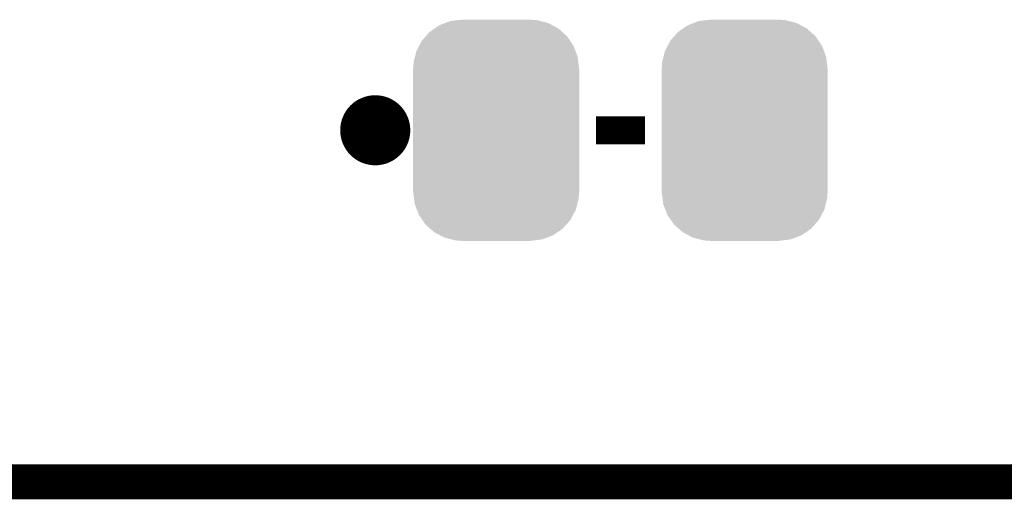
# Model space of a CAD drawing. Extents: x -9 to 122, y -9 to 65.
# Tile 34 of 256: x 37.42 to 44.55, y -8.63 to -5.15. Entities that reach past the tile are written whole.
import ezdxf

# ---------------------------------------------------------------- set-up
doc = ezdxf.new("R2010")
doc.units = 0
doc.layers.get('0').update_dxf_attribs({"linetype": 'CONTINUOUS'})
for name, color, linetype in [('CLICKER_4_FOR_R7FA4M2A_V100_GKO', 14, 'CONTINUOUS'), ('CLICKER_4_FOR_R7FA4M2A_V100_GTO', 12, 'CONTINUOUS'), ('CLICKER_4_FOR_R7FA4M2A_V100_GTS', 13, 'CONTINUOUS')]:
    doc.layers.add(name, color=color, linetype=linetype)

# ---------------------------------------------------------------- blocks, each defined once
blk = doc.blocks.new('CUSTOM_166')
for points in [[(-0.368484, 0.777768), (-0.333938, 0.790942), (0.3756, 0.777768), (0.32361, 0.790942)], [(-0.333938, 0.790942), (-0.273256, 0.798498), (0.32361, 0.790942), (0.29379, 0.798498)], [(-0.273256, 0.798498), (-0.25019, 0.80137), (0.29379, 0.798498), (0.25019, 0.80137)], [(-0.482218, 0.71288), (-0.44566, 0.738152), (0.47841, 0.71288), (0.45012, 0.738152)], [(-0.44566, 0.738152), (-0.412794, 0.76087), (0.45012, 0.738152), (0.407388, 0.76087)], [(-0.412794, 0.76087), (-0.368484, 0.777768), (0.407388, 0.76087), (0.3756, 0.777768)], [(-0.55793, 0.61233), (-0.538216, 0.649738), (0.560798, 0.61233), (0.53514, 0.649738)], [(-0.538216, 0.649738), (-0.50967, 0.681926), (0.53514, 0.649738), (0.51306, 0.681926)], [(-0.50967, 0.681926), (-0.482218, 0.71288), (0.51306, 0.681926), (0.47841, 0.71288)], [(-0.587972, 0.533366), (-0.577562, 0.575076), (0.590586, 0.533366), (0.574852, 0.575076)], [(-0.577562, 0.575076), (-0.55793, 0.61233), (0.574852, 0.575076), (0.560798, 0.61233)], [(-0.597996, 0.49319), (-0.587972, 0.533366), (0.595442, 0.49319), (0.590586, 0.533366)], [(-0.60198, -0.44958), (-0.60198, 0.44958), (0.60198, -0.44958), (0.60198, 0.44958)], [(-0.60071, 0.44958), (-0.597996, 0.49319), (0.60071, 0.44958), (0.595442, 0.49319)], [(-0.59544, -0.49319), (-0.60071, -0.44958), (0.597996, -0.49319), (0.60071, -0.44958)], [(-0.590586, -0.533366), (-0.59544, -0.49319), (0.58797, -0.533366), (0.597996, -0.49319)], [(-0.57485, -0.575076), (-0.590586, -0.533366), (0.577562, -0.575076), (0.58797, -0.533366)], [(-0.560798, -0.61233), (-0.57485, -0.575076), (0.557928, -0.61233), (0.577562, -0.575076)], [(-0.535138, -0.649738), (-0.560798, -0.61233), (0.538216, -0.649738), (0.557928, -0.61233)], [(-0.51306, -0.681926), (-0.535138, -0.649738), (0.509668, -0.681926), (0.538216, -0.649738)], [(-0.478408, -0.71288), (-0.51306, -0.681926), (0.482218, -0.71288), (0.509668, -0.681926)], [(-0.45012, -0.738152), (-0.478408, -0.71288), (0.445658, -0.738152), (0.482218, -0.71288)], [(-0.407386, -0.76087), (-0.45012, -0.738152), (0.412794, -0.76087), (0.445658, -0.738152)], [(-0.3756, -0.777768), (-0.407386, -0.76087), (0.368482, -0.777768), (0.412794, -0.76087)], [(-0.323608, -0.790942), (-0.3756, -0.777768), (0.333938, -0.790942), (0.368482, -0.777768)], [(-0.29379, -0.798498), (-0.323608, -0.790942), (0.273254, -0.798498), (0.333938, -0.790942)], [(-0.25019, -0.80137), (-0.29379, -0.798498), (0.25019, -0.80137), (0.273254, -0.798498)]]:
    blk.add_solid(points)

msp = doc.modelspace()

# ---------------------------------------------------------------- linework, layer by layer
at = {"layer": 'CLICKER_4_FOR_R7FA4M2A_V100_GKO', "const_width": 0.254}
msp.add_lwpolyline([(34.22396, -8.49884), (117.83568, -8.49884)], dxfattribs=at)
at = {"layer": 'CLICKER_4_FOR_R7FA4M2A_V100_GTO', "const_width": 0.254}
msp.add_lwpolyline([(39.8653, -5.95122, 1), (40.1193, -5.95122, 1)], format="xyb", close=True, dxfattribs=at)
at = {"layer": 'CLICKER_4_FOR_R7FA4M2A_V100_GTO', "const_width": 0.2032}
msp.add_lwpolyline([(41.5925, -5.95122), (41.9481, -5.95122)], dxfattribs=at)

# ---------------------------------------------------------------- block references
at = {"layer": 'CLICKER_4_FOR_R7FA4M2A_V100_GTS'}
for p in [(40.8686, -5.95122), (42.66946, -5.95122)]:
    msp.add_blockref('CUSTOM_166', p, dxfattribs=at)

doc.saveas('drawing.dxf')
